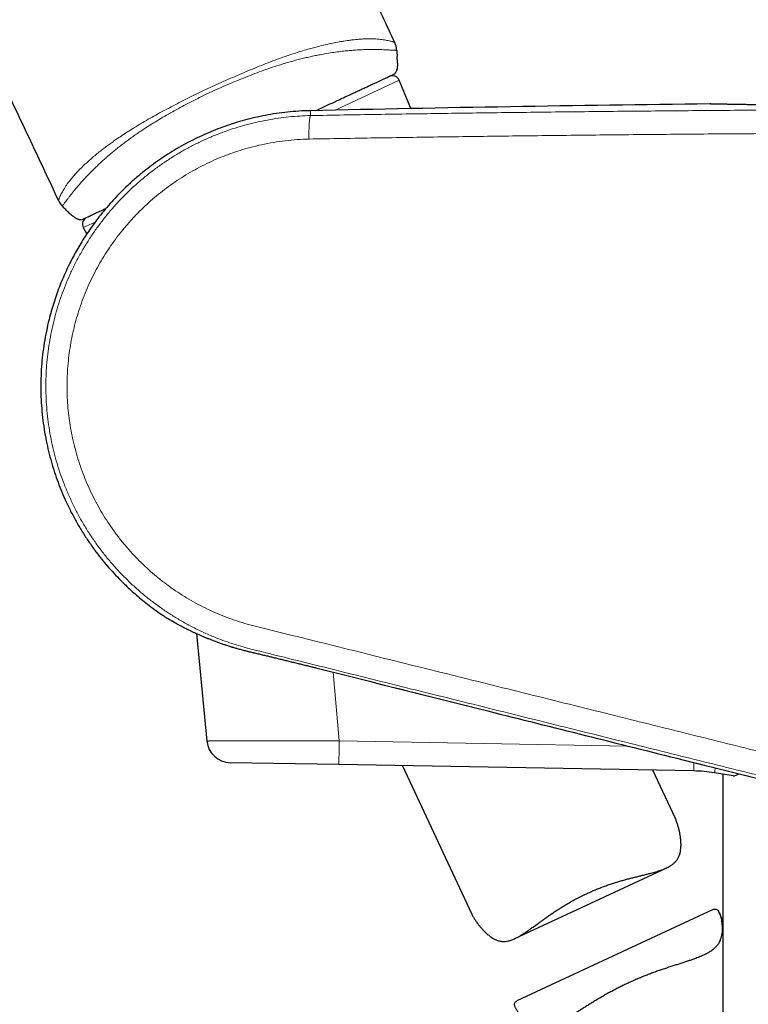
# Model space of a CAD drawing. Header units: millimetres. Extents: x 8 to 1132, y 12 to 2282.
# Tile 31 of 53: x 170 to 219, y 1897 to 1963. Entities that reach past the tile are written whole.
import ezdxf

# ---------------------------------------------------------------- set-up
doc = ezdxf.new("R2010")
doc.units = ezdxf.units.MM

msp = doc.modelspace()

# ---------------------------------------------------------------- linework, layer by layer
at = {"color": 8, "linetype": 'Continuous', "lineweight": 0}
for p, q in [((195.048, 1959.197), (195.004, 1959.159)), ((195.34, 1958.74), (191.072, 1956.75)), ((174.159, 1949.439), (174.106, 1949.43)), ((175.051, 1949.28), (174.264, 1948.912)), ((189.78, 1919.536), (189.78, 1919.536)), ((191.337, 1914.666), (190.936, 1919.246)), ((191.337, 1914.666), (210.586, 1914.322))]:
    msp.add_line(p, q, dxfattribs=at)
at = {"color": 7, "linetype": 'Continuous', "lineweight": 30}
for p, q in [((195.177, 1959.438), (195.183, 1959.457)), ((196.122, 1956.854), (195.34, 1958.74)), ((216.046, 1957.161), (216.063, 1957.161)), ((173.825, 1949.505), (173.866, 1949.486)), ((174.264, 1948.912), (174.491, 1948.477)), ((181.813, 1921.826), (182.503, 1914.656)), ((191.314, 1913.08), (184.067, 1913.21)), ((214.984, 1912.657), (191.314, 1913.08)), ((195.562, 1913.004), (200.163, 1903.138)), ((213.758, 1909.477), (212.252, 1912.706)), ((217.604, 1912.34), (216.367, 1912.536)), ((216.927, 1912.447), (216.927, 1651.291)), ((203.053, 1901.474), (213.177, 1906.195)), ((216.279, 1903.412), (203.189, 1897.308)), ((216.927, 1902.681), (216.683, 1903.203))]:
    msp.add_line(p, q, dxfattribs=at)
for centre, radius, start, end in [((193.779, 1960.673), 1.4, 2.54453, 25.18082), ((194.878, 1958.549), 0.5, 22.51874, 115), ((243.827, -491.3), 2448.618, 90.65006, 91.273199), ((173.87, 1951.317), 1.4, 205.06531, 223.27362), ((174.708, 1949.143), 0.5, 115, 207.48126), ((180.127, 1923.276), 0.5, 237.16278, 238.5269), ((184.096, 1914.81), 1.6, 185.50083, 268.97478), ((214.805, 1902.658), 10, 81.01364, 88.97478)]:
    msp.add_arc(centre, radius, start, end, dxfattribs=at)
at = {"color": 8, "linetype": 'Continuous', "lineweight": 0}
for centre, radius, start, end in [((189.839, 1939.466), 19.38, 238.99114, 256.79727), ((121.547, 1914.794), 93.461, 358.6894, 359.03194), ((197.106, 1915.871), 19.547, 350.17615, 351.13478)]:
    msp.add_arc(centre, radius, start, end, dxfattribs=at)
at = {"color": 7, "linetype": 'Continuous', "lineweight": 30}
for points, knots in [([(195.044, 1961.268), (194.505, 1962.41), (193.303, 1964.962), (191.395, 1968.906), (189.329, 1973.105), (187.227, 1977.289), (185.102, 1981.435), (182.957, 1985.543), (180.791, 1989.61), (178.591, 1993.663), (176.343, 1997.727), (174.045, 2001.802), (171.698, 2005.886), (169.315, 2009.952), (166.898, 2013.998), (164.446, 2018.024), (161.959, 2022.03), (159.579, 2025.791), (157.313, 2029.31), (155.166, 2032.591), (152.996, 2035.856), (150.801, 2039.104), (148.583, 2042.336), (146.383, 2045.489), (144.204, 2048.565), (142.047, 2051.563), (139.868, 2054.546), (137.669, 2057.512), (135.362, 2060.575), (132.946, 2063.733), (130.416, 2066.982), (127.861, 2070.208), (125.278, 2073.412), (122.67, 2076.593), (120.035, 2079.748), (117.864, 2082.312), (116.561, 2083.814), (116.156, 2084.282)], [0, 0, 0, 0, 0.025843, 0.057737, 0.089659, 0.121607, 0.153579, 0.185, 0.216439, 0.247895, 0.279366, 0.311492, 0.343629, 0.375776, 0.40793, 0.44009, 0.472254, 0.50442, 0.531168, 0.557915, 0.58466, 0.611404, 0.638144, 0.664881, 0.690086, 0.715287, 0.740482, 0.765672, 0.790855, 0.818954, 0.847044, 0.875124, 0.903195, 0.931254, 0.959303, 0.987341, 1, 1, 1, 1]), ([(103.342, 2069.05), (103.782, 2068.498), (104.999, 2066.974), (106.958, 2064.45), (109.223, 2061.48), (111.458, 2058.484), (113.622, 2055.522), (115.718, 2052.597), (117.749, 2049.71), (119.755, 2046.803), (121.739, 2043.878), (123.775, 2040.822), (125.861, 2037.631), (127.995, 2034.306), (130.103, 2030.961), (132.184, 2027.598), (134.24, 2024.216), (136.27, 2020.817), (138.277, 2017.402), (140.353, 2013.812), (142.495, 2010.043), (144.7, 2006.097), (146.877, 2002.134), (149.027, 1998.156), (151.138, 1994.188), (153.213, 1990.231), (155.251, 1986.288), (157.267, 1982.336), (159.388, 1978.124), (161.611, 1973.652), (163.931, 1968.92), (166.225, 1964.183), (168.493, 1959.441), (170.619, 1954.956), (171.981, 1952.047), (172.601, 1950.723)], [0, 0, 0, 0, 0.015413, 0.042577, 0.069756, 0.096949, 0.124158, 0.149827, 0.175511, 0.20121, 0.226924, 0.252653, 0.281385, 0.310134, 0.3389, 0.367682, 0.396479, 0.425289, 0.45411, 0.482942, 0.515831, 0.548729, 0.581631, 0.614535, 0.647437, 0.679745, 0.712045, 0.744332, 0.776601, 0.814988, 0.853338, 0.891642, 0.929892, 0.968081, 1, 1, 1, 1]), ([(195.178, 1960.736), (195.181, 1960.671), (195.188, 1960.538), (195.196, 1960.406), (195.2, 1960.338)], [0, 0, 0, 0, 0.4873918, 1, 1, 1, 1]), ([(195.22, 1959.891), (195.22, 1959.879), (195.223, 1959.79), (195.216, 1959.665), (195.197, 1959.519), (195.175, 1959.421), (195.143, 1959.331), (195.103, 1959.26), (195.07, 1959.215), (195.05, 1959.199), (195.048, 1959.197)], [0, 0, 0, 0, 0.0515648, 0.3637849, 0.5081729, 0.6536577, 0.7746442, 0.8983154, 0.9872863, 1, 1, 1, 1]), ([(195.221, 1959.89), (195.22, 1959.904), (195.22, 1959.931), (195.218, 1959.98), (195.216, 1960.026), (195.214, 1960.067), (195.212, 1960.096), (195.211, 1960.126), (195.209, 1960.17), (195.207, 1960.223), (195.204, 1960.283), (195.202, 1960.318), (195.201, 1960.338)], [0, 0, 0, 0, 0.179375, 0.316189, 0.414728, 0.453292, 0.48827, 0.523706, 0.563552, 0.666666, 0.81055, 1, 1, 1, 1]), ([(189.776, 1956.721), (189.86, 1956.76), (190.071, 1956.859), (190.402, 1957.013), (190.767, 1957.183), (191.117, 1957.347), (191.452, 1957.503), (191.771, 1957.652), (192.079, 1957.795), (192.377, 1957.934), (192.663, 1958.067), (192.937, 1958.195), (193.196, 1958.316), (193.437, 1958.429), (193.66, 1958.532), (193.865, 1958.628), (194.054, 1958.716), (194.229, 1958.798), (194.387, 1958.872), (194.53, 1958.938), (194.654, 1958.996), (194.769, 1959.05), (194.869, 1959.096), (194.946, 1959.132), (194.995, 1959.155), (195.001, 1959.158), (195.004, 1959.159)], [0, 0, 0, 0, 0.0263762, 0.0670165, 0.1079562, 0.1488961, 0.1883796, 0.2278632, 0.267621, 0.3073788, 0.3480011, 0.3886233, 0.4295441, 0.4704648, 0.5099524, 0.54944, 0.5892014, 0.6289628, 0.669589, 0.7102153, 0.7511401, 0.7920649, 0.8436626, 0.8954126, 0.9476277, 1, 1, 1, 1]), ([(194.991, 1959.153), (195.016, 1959.173), (195.066, 1959.212), (195.099, 1959.262), (195.116, 1959.287)], [0, 0, 0, 0, 0.493068, 1, 1, 1, 1]), ([(235.583, 1957.304), (235.582, 1957.304), (235.581, 1957.304), (235.574, 1957.304), (235.557, 1957.303), (235.53, 1957.302), (235.494, 1957.301), (235.448, 1957.299), (235.393, 1957.297), (235.328, 1957.295), (235.254, 1957.292), (235.171, 1957.289), (235.079, 1957.286), (234.978, 1957.283), (234.868, 1957.279), (234.75, 1957.275), (234.623, 1957.27), (234.487, 1957.266), (234.344, 1957.261), (234.191, 1957.256), (234.031, 1957.251), (233.862, 1957.245), (233.686, 1957.24), (233.502, 1957.234), (233.311, 1957.228), (233.112, 1957.222), (232.906, 1957.216), (232.693, 1957.21), (232.473, 1957.204), (232.248, 1957.198), (232.017, 1957.192), (231.78, 1957.186), (231.537, 1957.18), (231.287, 1957.174), (231.031, 1957.168), (230.771, 1957.162), (230.506, 1957.156), (230.239, 1957.15), (229.968, 1957.145), (229.693, 1957.139), (229.413, 1957.134), (229.129, 1957.129), (228.842, 1957.124), (228.55, 1957.12), (228.256, 1957.115), (227.959, 1957.111), (227.66, 1957.107), (227.359, 1957.103), (227.058, 1957.1), (226.755, 1957.097), (226.452, 1957.094), (226.15, 1957.091), (225.848, 1957.088), (225.546, 1957.086), (225.244, 1957.085), (224.942, 1957.083), (224.638, 1957.082), (224.336, 1957.081), (224.035, 1957.08), (223.738, 1957.08), (223.444, 1957.079), (223.152, 1957.079), (222.861, 1957.08), (222.573, 1957.08), (222.288, 1957.081), (222.006, 1957.082), (221.728, 1957.084), (221.454, 1957.085), (221.184, 1957.087), (220.919, 1957.089), (220.659, 1957.091), (220.404, 1957.093), (220.155, 1957.095), (219.911, 1957.098), (219.673, 1957.1), (219.439, 1957.103), (219.212, 1957.106), (218.992, 1957.109), (218.778, 1957.112), (218.571, 1957.115), (218.37, 1957.118), (218.177, 1957.121), (217.992, 1957.124), (217.815, 1957.127), (217.646, 1957.129), (217.484, 1957.132), (217.33, 1957.135), (217.184, 1957.138), (217.046, 1957.14), (216.917, 1957.143), (216.797, 1957.145), (216.686, 1957.148), (216.583, 1957.15), (216.49, 1957.152), (216.405, 1957.153), (216.33, 1957.155), (216.264, 1957.156), (216.207, 1957.158), (216.159, 1957.159), (216.121, 1957.16), (216.092, 1957.16), (216.073, 1957.161), (216.065, 1957.161), (216.063, 1957.161), (216.063, 1957.161)], [0, 0, 0, 0, 0.0052459, 0.0142368, 0.0237946, 0.0336977, 0.0435619, 0.0533723, 0.0632742, 0.0732073, 0.0831508, 0.0930986, 0.103041, 0.1129695, 0.1228751, 0.1327431, 0.1426646, 0.1525583, 0.1624394, 0.1723226, 0.1822185, 0.192141, 0.2021004, 0.2119943, 0.2218843, 0.2318061, 0.2417444, 0.2516826, 0.2616009, 0.2714836, 0.2813427, 0.2912034, 0.301113, 0.3110604, 0.3210233, 0.3309746, 0.3408888, 0.3507452, 0.3605569, 0.3703726, 0.3802245, 0.3901076, 0.400017, 0.409947, 0.4198919, 0.4298456, 0.4398018, 0.4497525, 0.4596914, 0.4696126, 0.4795104, 0.4893794, 0.4992145, 0.5090302, 0.5188589, 0.5287545, 0.5386936, 0.5486503, 0.5585926, 0.5684905, 0.5783199, 0.5881306, 0.598037, 0.6079465, 0.6178587, 0.6277736, 0.6376911, 0.6476112, 0.6575229, 0.6674169, 0.677305, 0.6871738, 0.6970377, 0.7069097, 0.7168011, 0.7267263, 0.7366956, 0.746559, 0.7564634, 0.7664027, 0.7763565, 0.7862998, 0.7962086, 0.8060649, 0.815916, 0.8258064, 0.835739, 0.8456961, 0.8556601, 0.8656078, 0.8755216, 0.885383, 0.8952612, 0.9051724, 0.9150644, 0.9249522, 0.9348489, 0.9447671, 0.9547232, 0.9647276, 0.9745859, 0.9844849, 0.9944126, 1, 1, 1, 1]), ([(189.419, 1956.711), (189.351, 1956.71), (189.027, 1956.707), (188.452, 1956.671), (187.7, 1956.601), (186.964, 1956.499), (186.244, 1956.371), (185.541, 1956.217), (184.857, 1956.039), (184.191, 1955.838), (183.544, 1955.616), (182.917, 1955.374), (182.31, 1955.115), (181.701, 1954.829), (181.092, 1954.514), (180.485, 1954.171), (179.905, 1953.814), (179.35, 1953.444), (178.82, 1953.063), (178.287, 1952.651), (177.755, 1952.207), (177.228, 1951.73), (176.734, 1951.248), (176.27, 1950.76), (175.835, 1950.268), (175.428, 1949.775), (175.052, 1949.285), (174.704, 1948.801), (174.386, 1948.326), (174.095, 1947.863), (173.83, 1947.412), (173.588, 1946.973), (173.347, 1946.505), (173.11, 1946.011), (172.877, 1945.482), (172.663, 1944.954), (172.466, 1944.42), (172.285, 1943.88), (172.122, 1943.334), (171.955, 1942.71), (171.795, 1942.007), (171.651, 1941.222), (171.542, 1940.431), (171.468, 1939.637), (171.429, 1938.84), (171.424, 1938.041), (171.454, 1937.243), (171.518, 1936.447), (171.616, 1935.654), (171.745, 1934.886), (171.902, 1934.146), (172.082, 1933.44), (172.286, 1932.752), (172.514, 1932.082), (172.763, 1931.433), (173.047, 1930.766), (173.369, 1930.087), (173.731, 1929.399), (174.114, 1928.741), (174.518, 1928.108), (174.941, 1927.501), (175.38, 1926.921), (175.833, 1926.371), (176.295, 1925.85), (176.715, 1925.411), (177.095, 1925.037), (177.442, 1924.713), (177.818, 1924.379), (178.226, 1924.036), (178.666, 1923.688), (179.117, 1923.356), (179.516, 1923.077), (179.76, 1922.919), (179.856, 1922.857)], [0, 0, 0, 0, 0.004385, 0.020751, 0.036863, 0.052721, 0.068325, 0.083675, 0.098771, 0.113614, 0.128202, 0.142537, 0.156619, 0.170447, 0.185634, 0.200504, 0.215055, 0.229288, 0.243202, 0.256798, 0.272413, 0.287586, 0.302317, 0.316608, 0.330704, 0.344343, 0.357523, 0.370246, 0.382509, 0.394107, 0.405263, 0.415977, 0.426249, 0.43893, 0.451095, 0.463246, 0.475398, 0.487552, 0.499707, 0.511864, 0.528885, 0.545908, 0.562933, 0.579961, 0.596994, 0.61403, 0.631069, 0.648112, 0.665157, 0.682205, 0.697998, 0.713553, 0.728872, 0.743955, 0.758802, 0.773412, 0.790327, 0.806913, 0.823168, 0.839094, 0.854971, 0.870507, 0.885702, 0.900557, 0.915071, 0.924599, 0.934721, 0.945463, 0.956824, 0.968806, 0.981407, 0.992676, 1, 1, 1, 1]), ([(174.106, 1949.43), (174.088, 1949.43), (174.043, 1949.429), (173.971, 1949.444), (173.885, 1949.474), (173.791, 1949.521), (173.659, 1949.603), (173.491, 1949.731), (173.291, 1949.91), (173.074, 1950.122), (172.93, 1950.274), (172.851, 1950.357)], [0, 0, 0, 0, 0.0347117, 0.0846632, 0.1358854, 0.2076843, 0.2802913, 0.4282585, 0.6060025, 0.7842698, 1, 1, 1, 1]), ([(174.159, 1949.439), (174.161, 1949.44), (174.165, 1949.442), (174.197, 1949.457), (174.249, 1949.481), (174.323, 1949.515), (174.414, 1949.558), (174.522, 1949.608), (174.645, 1949.666), (174.785, 1949.731), (174.943, 1949.805), (175.12, 1949.887), (175.315, 1949.978), (175.53, 1950.078), (175.685, 1950.151), (175.773, 1950.192), (175.779, 1950.194)], [0, 0, 0, 0, 0.079151, 0.158302, 0.237611, 0.317403, 0.397357, 0.470692, 0.544026, 0.61787, 0.691713, 0.767163, 0.842613, 0.918618, 0.994624, 1, 1, 1, 1]), ([(179.866, 1922.849), (179.866, 1922.849), (179.867, 1922.848), (179.874, 1922.844), (179.889, 1922.835), (179.913, 1922.821), (179.945, 1922.802), (179.985, 1922.778), (180.034, 1922.749), (180.091, 1922.716), (180.156, 1922.678), (180.229, 1922.636), (180.311, 1922.59), (180.4, 1922.54), (180.498, 1922.485), (180.605, 1922.427), (180.721, 1922.364), (180.846, 1922.299), (180.979, 1922.229), (181.12, 1922.158), (181.27, 1922.083), (181.429, 1922.006), (181.597, 1921.926), (181.773, 1921.844), (181.958, 1921.761), (182.15, 1921.676), (182.35, 1921.591), (182.556, 1921.506), (182.77, 1921.421), (182.991, 1921.336), (183.22, 1921.251), (183.455, 1921.167), (183.696, 1921.085), (183.942, 1921.005), (184.183, 1920.929), (184.419, 1920.859), (184.662, 1920.79), (184.923, 1920.72), (185.199, 1920.65), (185.481, 1920.581), (185.767, 1920.513), (186.055, 1920.445), (186.335, 1920.38), (186.61, 1920.314), (186.885, 1920.248), (187.171, 1920.179), (187.463, 1920.109), (187.759, 1920.037), (188.057, 1919.964), (188.357, 1919.89), (188.657, 1919.816), (188.959, 1919.741), (189.26, 1919.666), (189.534, 1919.598), (189.707, 1919.554), (189.78, 1919.536)], [0, 0, 0, 0, 0.009411, 0.023565, 0.041359, 0.059125, 0.076915, 0.094756, 0.112681, 0.130721, 0.148906, 0.167263, 0.185138, 0.203338, 0.221775, 0.240418, 0.259239, 0.27821, 0.2973, 0.31648, 0.335572, 0.35505, 0.374709, 0.394514, 0.414421, 0.434385, 0.454358, 0.474277, 0.494192, 0.51432, 0.534474, 0.55462, 0.574726, 0.594765, 0.614713, 0.632128, 0.65002, 0.670302, 0.690675, 0.711102, 0.731505, 0.751829, 0.772022, 0.789861, 0.808629, 0.828202, 0.847846, 0.867543, 0.887276, 0.907025, 0.926767, 0.946479, 0.966164, 0.985802, 1, 1, 1, 1]), ([(189.78, 1919.536), (193.599, 1918.578), (201.758, 1916.53), (213.733, 1913.533), (221.889, 1911.495), (225.706, 1910.542)], [0, 0, 0, 0, 0.318999, 0.681364, 1, 1, 1, 1]), ([(217.604, 1912.34), (217.637, 1912.338), (217.702, 1912.333), (217.807, 1912.362), (217.903, 1912.406), (217.963, 1912.452), (217.987, 1912.471)], [0, 0, 0, 0, 0.273298, 0.547611, 0.820903, 1, 1, 1, 1]), ([(207.819, 1904.466), (207.909, 1904.507), (208.09, 1904.59), (208.364, 1904.707), (208.642, 1904.82), (208.923, 1904.927), (209.204, 1905.028), (209.488, 1905.124), (209.772, 1905.214), (210.051, 1905.298), (210.325, 1905.377), (210.593, 1905.45), (210.859, 1905.519), (211.122, 1905.586), (211.381, 1905.651), (211.635, 1905.714), (211.885, 1905.777), (212.164, 1905.85), (212.467, 1905.934), (212.786, 1906.035), (213.034, 1906.129), (213.219, 1906.213), (213.37, 1906.292), (213.53, 1906.39), (213.688, 1906.515), (213.824, 1906.657), (213.933, 1906.816), (214.016, 1906.992), (214.075, 1907.18), (214.113, 1907.381), (214.133, 1907.6), (214.135, 1907.837), (214.118, 1908.089), (214.086, 1908.34), (214.04, 1908.589), (213.983, 1908.832), (213.917, 1909.066), (213.841, 1909.28), (213.788, 1909.42), (213.758, 1909.476), (213.757, 1909.477)], [0, 0, 0, 0, 0.0236005, 0.0472483, 0.0712554, 0.0952627, 0.1194609, 0.1436594, 0.1682164, 0.1928189, 0.2164182, 0.2400551, 0.2639695, 0.287884, 0.3119464, 0.3360086, 0.3603559, 0.3847446, 0.4199272, 0.4554494, 0.4911644, 0.5092261, 0.5273244, 0.5538728, 0.5807602, 0.6078378, 0.6353238, 0.6618795, 0.6887647, 0.7157919, 0.7430747, 0.7746163, 0.8062344, 0.8380128, 0.8698299, 0.9020087, 0.9342366, 0.9666762, 0.9992407, 1, 1, 1, 1]), ([(200.164, 1903.138), (200.169, 1903.126), (200.189, 1903.081), (200.245, 1902.975), (200.334, 1902.819), (200.456, 1902.631), (200.592, 1902.442), (200.741, 1902.253), (200.901, 1902.068), (201.073, 1901.891), (201.256, 1901.726), (201.446, 1901.58), (201.644, 1901.456), (201.85, 1901.359), (202.029, 1901.306), (202.175, 1901.284), (202.322, 1901.276), (202.508, 1901.291), (202.735, 1901.344), (202.968, 1901.431), (203.182, 1901.535), (203.374, 1901.643), (203.544, 1901.746), (203.717, 1901.857), (203.894, 1901.977), (204.075, 1902.104), (204.322, 1902.281), (204.579, 1902.469), (204.847, 1902.663), (205.055, 1902.812), (205.269, 1902.964), (205.488, 1903.116), (205.713, 1903.269), (205.944, 1903.421), (206.18, 1903.572), (206.451, 1903.738), (206.758, 1903.919), (207.103, 1904.109), (207.457, 1904.293), (207.698, 1904.408), (207.819, 1904.466)], [0, 0, 0, 0, 0.006587, 0.02444, 0.054632, 0.084908, 0.11536, 0.145849, 0.176683, 0.207553, 0.238563, 0.269648, 0.299929, 0.330585, 0.361477, 0.377176, 0.39292, 0.423221, 0.454059, 0.485144, 0.516695, 0.538036, 0.559423, 0.581096, 0.60277, 0.624582, 0.646394, 0.690546, 0.713063, 0.735611, 0.7584, 0.781188, 0.804111, 0.827034, 0.850218, 0.873441, 0.904809, 0.93639, 0.968083, 1, 1, 1, 1]), ([(216.28, 1903.41), (216.302, 1903.42), (216.357, 1903.446), (216.435, 1903.451), (216.516, 1903.426), (216.588, 1903.365), (216.655, 1903.268), (216.716, 1903.134), (216.769, 1902.973), (216.813, 1902.798), (216.846, 1902.615), (216.87, 1902.421), (216.881, 1902.22), (216.879, 1902.013), (216.86, 1901.804), (216.822, 1901.597), (216.758, 1901.388), (216.68, 1901.216), (216.597, 1901.081), (216.524, 1900.984), (216.442, 1900.891), (216.35, 1900.803), (216.249, 1900.719), (216.104, 1900.614), (215.906, 1900.494), (215.641, 1900.363), (215.351, 1900.239), (215.068, 1900.133), (214.804, 1900.041), (214.562, 1899.96), (214.313, 1899.879), (214.054, 1899.796), (213.789, 1899.711), (213.516, 1899.623), (213.238, 1899.532), (212.955, 1899.437), (212.669, 1899.339), (212.381, 1899.236), (212.09, 1899.128), (211.795, 1899.014), (211.498, 1898.895), (211.2, 1898.77), (210.9, 1898.639), (210.7, 1898.547), (210.6, 1898.501)], [0, 0, 0, 0, 0.01863, 0.047071, 0.075918, 0.103831, 0.132193, 0.160788, 0.189804, 0.215691, 0.24164, 0.267729, 0.293856, 0.320373, 0.346938, 0.373691, 0.400534, 0.430489, 0.445718, 0.460947, 0.476318, 0.49169, 0.507314, 0.522971, 0.552925, 0.58323, 0.613696, 0.644471, 0.666005, 0.687579, 0.709444, 0.731309, 0.753327, 0.775345, 0.797656, 0.820007, 0.842043, 0.864118, 0.88652, 0.908921, 0.931503, 0.954085, 0.977017, 1, 1, 1, 1]), ([(210.6, 1898.501), (210.509, 1898.458), (210.325, 1898.371), (210.051, 1898.236), (209.778, 1898.096), (209.507, 1897.953), (209.239, 1897.806), (208.973, 1897.656), (208.711, 1897.503), (208.455, 1897.351), (208.207, 1897.2), (207.966, 1897.051), (207.729, 1896.903), (207.496, 1896.756), (207.267, 1896.611), (207.042, 1896.47), (206.821, 1896.333), (206.566, 1896.179), (206.281, 1896.015), (206.021, 1895.879), (205.817, 1895.785), (205.666, 1895.722), (205.517, 1895.668), (205.337, 1895.614), (205.13, 1895.571), (204.897, 1895.554), (204.668, 1895.576), (204.466, 1895.628), (204.291, 1895.698), (204.14, 1895.775), (203.994, 1895.865), (203.855, 1895.965), (203.724, 1896.073), (203.599, 1896.188), (203.483, 1896.307), (203.365, 1896.443), (203.249, 1896.593), (203.162, 1896.725), (203.107, 1896.825), (203.073, 1896.895), (203.048, 1896.961), (203.027, 1897.041), (203.024, 1897.11), (203.039, 1897.169), (203.068, 1897.223), (203.112, 1897.271), (203.17, 1897.296), (203.191, 1897.305)], [0, 0, 0, 0, 0.021208, 0.042456, 0.064008, 0.08556, 0.107275, 0.12899, 0.151014, 0.173078, 0.194286, 0.215528, 0.237037, 0.258547, 0.2802, 0.301853, 0.323786, 0.345759, 0.379091, 0.412792, 0.429751, 0.446708, 0.463877, 0.481081, 0.509344, 0.538032, 0.566956, 0.596339, 0.617751, 0.63922, 0.660969, 0.682718, 0.704583, 0.726448, 0.748516, 0.770607, 0.800452, 0.830556, 0.845699, 0.860841, 0.876175, 0.891545, 0.921414, 0.936627, 0.95184, 0.98253, 1, 1, 1, 1])]:
    msp.add_open_spline(points, degree=3, knots=knots, dxfattribs=at)
at = {"color": 8, "linetype": 'Continuous', "lineweight": 0}
for points, knots in [([(172.602, 1950.723), (172.603, 1950.725), (172.604, 1950.728), (172.616, 1950.757), (172.635, 1950.805), (172.664, 1950.875), (172.703, 1950.969), (172.756, 1951.086), (172.824, 1951.223), (172.906, 1951.372), (172.999, 1951.529), (173.103, 1951.691), (173.225, 1951.868), (173.367, 1952.058), (173.531, 1952.26), (173.718, 1952.476), (173.932, 1952.704), (174.145, 1952.919), (174.348, 1953.114), (174.556, 1953.306), (174.803, 1953.524), (175.095, 1953.769), (175.382, 1954), (175.658, 1954.215), (175.915, 1954.408), (176.177, 1954.599), (176.474, 1954.809), (176.815, 1955.041), (177.202, 1955.295), (177.57, 1955.527), (177.913, 1955.738), (178.285, 1955.959), (178.721, 1956.21), (179.225, 1956.491), (179.74, 1956.769), (180.265, 1957.045), (180.796, 1957.317), (181.332, 1957.587), (181.875, 1957.854), (182.435, 1958.123), (183.01, 1958.391), (183.601, 1958.658), (184.194, 1958.918), (184.792, 1959.176), (185.393, 1959.43), (185.997, 1959.679), (186.6, 1959.919), (187.124, 1960.117), (187.566, 1960.275), (187.969, 1960.414), (188.41, 1960.559), (188.886, 1960.707), (189.316, 1960.833), (189.701, 1960.939), (190.094, 1961.041), (190.528, 1961.143), (190.995, 1961.241), (191.367, 1961.31), (191.653, 1961.358), (191.877, 1961.392), (192.108, 1961.424), (192.37, 1961.454), (192.645, 1961.481), (192.927, 1961.5), (193.168, 1961.51), (193.374, 1961.512), (193.574, 1961.51), (193.783, 1961.5), (193.993, 1961.483), (194.183, 1961.461), (194.361, 1961.435), (194.523, 1961.406), (194.668, 1961.375), (194.789, 1961.345), (194.886, 1961.319), (194.959, 1961.296), (195.01, 1961.28), (195.041, 1961.271), (195.044, 1961.27), (195.046, 1961.269)], [0, 0, 0, 0, 0.015278, 0.030555, 0.045901, 0.061247, 0.076841, 0.092435, 0.108129, 0.123823, 0.136953, 0.150082, 0.163463, 0.176858, 0.190251, 0.203627, 0.217337, 0.231046, 0.240153, 0.249259, 0.261618, 0.273987, 0.286346, 0.29579, 0.305233, 0.314163, 0.323092, 0.335178, 0.347273, 0.35936, 0.368555, 0.37775, 0.391726, 0.405702, 0.41991, 0.434128, 0.448349, 0.462561, 0.476967, 0.491373, 0.506708, 0.522043, 0.537438, 0.552833, 0.568471, 0.584107, 0.599866, 0.615625, 0.625173, 0.634721, 0.647628, 0.660542, 0.673447, 0.683286, 0.693124, 0.707462, 0.721958, 0.736454, 0.743784, 0.751115, 0.760064, 0.769014, 0.781122, 0.793239, 0.805348, 0.814557, 0.823765, 0.836874, 0.850044, 0.863214, 0.876441, 0.891661, 0.906882, 0.922326, 0.937781, 0.953237, 0.968682, 0.984341, 1, 1, 1, 1]), ([(195.178, 1960.736), (195.178, 1960.736), (195.178, 1960.736), (195.172, 1960.736), (195.143, 1960.738), (195.093, 1960.741), (195.02, 1960.745), (194.921, 1960.75), (194.796, 1960.757), (194.643, 1960.765), (194.471, 1960.772), (194.285, 1960.781), (194.089, 1960.789), (193.872, 1960.796), (193.659, 1960.8), (193.457, 1960.8), (193.273, 1960.798), (193.079, 1960.793), (192.872, 1960.785), (192.655, 1960.774), (192.427, 1960.759), (192.186, 1960.741), (191.888, 1960.714), (191.524, 1960.676), (191.086, 1960.621), (190.623, 1960.552), (190.195, 1960.478), (189.81, 1960.403), (189.475, 1960.332), (189.132, 1960.253), (188.781, 1960.167), (188.425, 1960.075), (188.063, 1959.976), (187.697, 1959.87), (187.256, 1959.734), (186.742, 1959.564), (186.151, 1959.354), (185.556, 1959.13), (184.956, 1958.895), (184.355, 1958.652), (183.751, 1958.397), (183.149, 1958.132), (182.572, 1957.864), (182.023, 1957.596), (181.499, 1957.33), (180.979, 1957.057), (180.462, 1956.776), (179.949, 1956.49), (179.442, 1956.196), (178.942, 1955.894), (178.516, 1955.625), (178.161, 1955.392), (177.873, 1955.198), (177.591, 1955.001), (177.314, 1954.802), (177.043, 1954.602), (176.78, 1954.401), (176.524, 1954.199), (176.277, 1953.997), (176.04, 1953.798), (175.811, 1953.6), (175.592, 1953.405), (175.38, 1953.211), (175.179, 1953.021), (174.986, 1952.835), (174.803, 1952.653), (174.606, 1952.452), (174.401, 1952.236), (174.191, 1952.008), (174, 1951.792), (173.827, 1951.589), (173.671, 1951.399), (173.531, 1951.224), (173.407, 1951.064), (173.291, 1950.915), (173.185, 1950.779), (173.092, 1950.66), (173.016, 1950.561), (172.955, 1950.482), (172.907, 1950.423), (172.874, 1950.384), (172.855, 1950.361), (172.851, 1950.357), (172.851, 1950.357), (172.851, 1950.357)], [0, 0, 0, 0, 0.000001, 0.015568, 0.031148, 0.046776, 0.062422, 0.078294, 0.09419, 0.110169, 0.126179, 0.139398, 0.152662, 0.165948, 0.179283, 0.188173, 0.197073, 0.20605, 0.215026, 0.224046, 0.233066, 0.242174, 0.251296, 0.265381, 0.279578, 0.293832, 0.308202, 0.317578, 0.326971, 0.336483, 0.345995, 0.355566, 0.365137, 0.374819, 0.384514, 0.399697, 0.414922, 0.430387, 0.445853, 0.461421, 0.476989, 0.492751, 0.508532, 0.522491, 0.536464, 0.550575, 0.564686, 0.578879, 0.593071, 0.607444, 0.621853, 0.630653, 0.639463, 0.648358, 0.657253, 0.666197, 0.675141, 0.684182, 0.693238, 0.702205, 0.711187, 0.72028, 0.729373, 0.738526, 0.747678, 0.756945, 0.766226, 0.779316, 0.792442, 0.805814, 0.819185, 0.832677, 0.846169, 0.859882, 0.873618, 0.889153, 0.904717, 0.920365, 0.936039, 0.951981, 0.967945, 0.983964, 0.999999, 1, 1, 1, 1]), ([(235.6, 1957.305), (235.597, 1957.305), (235.591, 1957.304), (235.542, 1957.303), (235.465, 1957.3), (235.358, 1957.296), (235.221, 1957.291), (235.054, 1957.285), (234.858, 1957.278), (234.633, 1957.27), (234.379, 1957.262), (234.099, 1957.253), (233.794, 1957.243), (233.464, 1957.233), (233.109, 1957.222), (232.73, 1957.211), (232.329, 1957.2), (231.908, 1957.189), (231.468, 1957.178), (231.012, 1957.167), (230.538, 1957.156), (230.048, 1957.146), (229.545, 1957.136), (229.03, 1957.127), (228.505, 1957.119), (227.973, 1957.111), (227.434, 1957.104), (226.89, 1957.098), (226.341, 1957.092), (225.79, 1957.088), (225.24, 1957.084), (224.693, 1957.082), (224.15, 1957.08), (223.611, 1957.079), (223.078, 1957.079), (222.554, 1957.08), (222.042, 1957.082), (221.541, 1957.084), (221.055, 1957.087), (220.583, 1957.091), (220.126, 1957.095), (219.688, 1957.1), (219.269, 1957.105), (218.872, 1957.11), (218.497, 1957.115), (218.145, 1957.121), (217.816, 1957.126), (217.513, 1957.131), (217.235, 1957.137), (216.986, 1957.141), (216.765, 1957.146), (216.572, 1957.15), (216.408, 1957.153), (216.273, 1957.156), (216.169, 1957.158), (216.097, 1957.16), (216.054, 1957.161), (216.049, 1957.161), (216.046, 1957.161)], [0, 0, 0, 0, 0.0178551, 0.0357664, 0.0537062, 0.071646, 0.0895573, 0.1074124, 0.1252617, 0.1431671, 0.1611011, 0.1790351, 0.1969404, 0.2147897, 0.2326377, 0.250542, 0.268475, 0.2864078, 0.304312, 0.32216, 0.3400071, 0.3579106, 0.3758428, 0.393775, 0.4116784, 0.4295254, 0.4473643, 0.4652596, 0.4831837, 0.5011077, 0.519003, 0.5368419, 0.5546746, 0.5725636, 0.5904814, 0.6083992, 0.6262884, 0.6441212, 0.6619602, 0.6798554, 0.6977793, 0.7157032, 0.7335986, 0.7514377, 0.7692911, 0.7872007, 0.805139, 0.8230773, 0.8409871, 0.8588406, 0.8767031, 0.8946217, 0.912569, 0.9305164, 0.9484351, 0.9662976, 0.9831488, 1, 1, 1, 1]), ([(189.426, 1956.389), (190.901, 1956.414), (193.852, 1956.465), (198.28, 1956.531), (202.71, 1956.591), (207.143, 1956.643), (211.578, 1956.688), (216.015, 1956.726), (220.454, 1956.757), (223.415, 1956.772), (224.895, 1956.779)], [0, 0, 0, 0, 0.124965, 0.24993, 0.374909, 0.499888, 0.624909, 0.74993, 0.874965, 1, 1, 1, 1]), ([(224.513, 1911.067), (222.883, 1911.473), (219.622, 1912.285), (214.733, 1913.503), (209.649, 1914.769), (204.37, 1916.083), (198.896, 1917.446), (193.425, 1918.805), (188.97, 1919.921), (186.133, 1920.615), (184.919, 1920.929), (184.317, 1921.109), (183.721, 1921.311), (183.062, 1921.561), (182.344, 1921.867), (181.575, 1922.24), (180.854, 1922.632), (180.18, 1923.039), (179.553, 1923.454), (178.944, 1923.895), (178.347, 1924.365), (177.766, 1924.865), (177.201, 1925.395), (176.658, 1925.948), (176.145, 1926.518), (175.66, 1927.104), (175.205, 1927.705), (174.775, 1928.324), (174.368, 1928.967), (173.984, 1929.633), (173.626, 1930.321), (173.297, 1931.025), (173.002, 1931.733), (172.741, 1932.446), (172.511, 1933.16), (172.312, 1933.883), (172.141, 1934.622), (172, 1935.374), (171.891, 1936.138), (171.814, 1936.907), (171.77, 1937.67), (171.759, 1938.426), (171.778, 1939.174), (171.828, 1939.92), (171.91, 1940.67), (172.025, 1941.424), (172.174, 1942.179), (172.354, 1942.927), (172.564, 1943.66), (172.801, 1944.375), (173.066, 1945.074), (173.358, 1945.761), (173.682, 1946.441), (174.038, 1947.114), (174.426, 1947.776), (174.842, 1948.422), (175.28, 1949.044), (175.74, 1949.641), (176.22, 1950.214), (176.723, 1950.767), (177.253, 1951.304), (177.81, 1951.822), (178.394, 1952.32), (179, 1952.794), (179.619, 1953.237), (180.252, 1953.651), (180.896, 1954.035), (181.555, 1954.393), (182.235, 1954.726), (182.935, 1955.032), (183.654, 1955.311), (184.385, 1955.559), (185.11, 1955.771), (185.829, 1955.95), (186.54, 1956.096), (187.257, 1956.214), (187.978, 1956.302), (188.702, 1956.364), (189.185, 1956.381), (189.426, 1956.389)], [0, 0, 0, 0, 0.054626, 0.109252, 0.163878, 0.225108, 0.286338, 0.347569, 0.408798, 0.436035, 0.442849, 0.449663, 0.456508, 0.463353, 0.472634, 0.481921, 0.491203, 0.499362, 0.507528, 0.515695, 0.523854, 0.53225, 0.540653, 0.549056, 0.557451, 0.565614, 0.573785, 0.581955, 0.590118, 0.598522, 0.606933, 0.615344, 0.623747, 0.631866, 0.639992, 0.648117, 0.656236, 0.664592, 0.672956, 0.68132, 0.689677, 0.697765, 0.705859, 0.713954, 0.722041, 0.730364, 0.738695, 0.747025, 0.755349, 0.763427, 0.771513, 0.779599, 0.787678, 0.79599, 0.804311, 0.812631, 0.820944, 0.829037, 0.837138, 0.845238, 0.853331, 0.861657, 0.869991, 0.878325, 0.886651, 0.894786, 0.902927, 0.911069, 0.919204, 0.927574, 0.935951, 0.944328, 0.952697, 0.96057, 0.968456, 0.976349, 0.984241, 0.992127, 1, 1, 1, 1]), ([(189.319, 1954.821), (189.318, 1954.888), (189.316, 1955.021), (189.315, 1955.218), (189.317, 1955.407), (189.322, 1955.587), (189.329, 1955.755), (189.337, 1955.908), (189.348, 1956.043), (189.361, 1956.158), (189.376, 1956.252), (189.391, 1956.323), (189.408, 1956.372), (189.42, 1956.383), (189.426, 1956.389)], [0, 0, 0, 0, 0.0833332, 0.1666664, 0.2499996, 0.3333329, 0.4166662, 0.4999995, 0.5833328, 0.6666662, 0.7499996, 0.8333331, 0.9166665, 1, 1, 1, 1]), ([(224.818, 1955.212), (223.337, 1955.205), (220.376, 1955.19), (215.935, 1955.159), (211.496, 1955.121), (207.058, 1955.076), (202.62, 1955.023), (198.185, 1954.964), (193.751, 1954.897), (190.796, 1954.846), (189.319, 1954.821)], [0, 0, 0, 0, 0.124965, 0.249931, 0.37491, 0.499889, 0.62491, 0.749931, 0.874965, 1, 1, 1, 1]), ([(189.319, 1954.821), (189.054, 1954.812), (188.524, 1954.793), (187.731, 1954.716), (186.942, 1954.603), (186.16, 1954.452), (185.422, 1954.273), (184.729, 1954.071), (184.081, 1953.853), (183.441, 1953.608), (182.807, 1953.333), (182.179, 1953.029), (181.558, 1952.696), (180.952, 1952.336), (180.368, 1951.955), (179.807, 1951.555), (179.269, 1951.136), (178.748, 1950.695), (178.242, 1950.229), (177.751, 1949.737), (177.277, 1949.219), (176.825, 1948.682), (176.4, 1948.131), (176.003, 1947.569), (175.633, 1946.997), (175.286, 1946.41), (174.962, 1945.804), (174.66, 1945.178), (174.383, 1944.533), (174.133, 1943.877), (173.913, 1943.217), (173.723, 1942.555), (173.562, 1941.892), (173.428, 1941.222), (173.321, 1940.541), (173.243, 1939.85), (173.193, 1939.148), (173.174, 1938.446), (173.184, 1937.749), (173.223, 1937.059), (173.29, 1936.377), (173.385, 1935.698), (173.509, 1935.017), (173.664, 1934.336), (173.85, 1933.656), (174.065, 1932.984), (174.306, 1932.327), (174.572, 1931.686), (174.863, 1931.062), (175.179, 1930.45), (175.524, 1929.846), (175.897, 1929.252), (176.3, 1928.669), (176.727, 1928.104), (177.174, 1927.564), (177.639, 1927.048), (178.119, 1926.556), (178.62, 1926.085), (179.145, 1925.63), (179.693, 1925.195), (180.265, 1924.779), (180.854, 1924.388), (181.459, 1924.023), (182.078, 1923.685), (182.711, 1923.374), (183.357, 1923.089), (184.014, 1922.833), (184.688, 1922.604), (185.377, 1922.402), (186.079, 1922.216), (186.783, 1922.044), (187.49, 1921.876), (189.787, 1921.316), (193.671, 1920.339), (199.152, 1918.98), (204.635, 1917.615), (209.923, 1916.3), (215.016, 1915.032), (219.914, 1913.813), (223.18, 1913), (224.813, 1912.594)], [0, 0, 0, 0, 0.00908, 0.018176, 0.027277, 0.036373, 0.045454, 0.053262, 0.061077, 0.068891, 0.076699, 0.084732, 0.092772, 0.100813, 0.108846, 0.116612, 0.124384, 0.132157, 0.139923, 0.147913, 0.155909, 0.163906, 0.171896, 0.179645, 0.187401, 0.195157, 0.202906, 0.21088, 0.218862, 0.226843, 0.234817, 0.242574, 0.250337, 0.2581, 0.265857, 0.27384, 0.28183, 0.289821, 0.297804, 0.305591, 0.313385, 0.321178, 0.328965, 0.336981, 0.345003, 0.353026, 0.361042, 0.368874, 0.376712, 0.384551, 0.392383, 0.400445, 0.408514, 0.416584, 0.424646, 0.432478, 0.440317, 0.448157, 0.455989, 0.464048, 0.472114, 0.48018, 0.488239, 0.49628, 0.504333, 0.512389, 0.520442, 0.528483, 0.536764, 0.545047, 0.553334, 0.561622, 0.569908, 0.634327, 0.698746, 0.763166, 0.827585, 0.885056, 0.942528, 1, 1, 1, 1]), ([(185.413, 1920.598), (185.413, 1920.598), (185.546, 1920.567), (185.815, 1920.504), (186.228, 1920.406), (186.649, 1920.305), (187.079, 1920.202), (187.515, 1920.096), (187.958, 1919.988), (188.407, 1919.878), (188.861, 1919.766), (189.32, 1919.652), (189.627, 1919.575), (189.78, 1919.536)], [0, 0, 0, 0, 0.000013, 0.098162, 0.196311, 0.295264, 0.394217, 0.494215, 0.594266, 0.694265, 0.796158, 0.898106, 1, 1, 1, 1]), ([(189.78, 1919.536), (194.925, 1918.245), (206.899, 1915.241), (218.875, 1912.248), (225.705, 1910.541)], [0, 0, 0, 0, 0.429701, 1, 1, 1, 1]), ([(182.504, 1914.656), (182.503, 1914.656), (182.501, 1914.656), (182.51, 1914.656), (182.532, 1914.656), (182.572, 1914.656), (182.627, 1914.656), (182.696, 1914.657), (182.781, 1914.657), (182.881, 1914.657), (182.997, 1914.657), (183.129, 1914.657), (183.276, 1914.657), (183.436, 1914.657), (183.609, 1914.657), (183.794, 1914.658), (183.994, 1914.658), (184.207, 1914.658), (184.434, 1914.658), (184.674, 1914.658), (184.928, 1914.659), (185.192, 1914.659), (185.464, 1914.659), (185.745, 1914.659), (186.036, 1914.66), (186.34, 1914.66), (186.652, 1914.66), (186.976, 1914.661), (187.309, 1914.661), (187.647, 1914.661), (187.988, 1914.662), (188.333, 1914.662), (188.683, 1914.662), (189.042, 1914.663), (189.407, 1914.663), (189.779, 1914.663), (190.156, 1914.664), (190.542, 1914.664), (190.935, 1914.664), (191.203, 1914.665), (191.337, 1914.665)], [0, 0, 0, 0, 0.00058, 0.027513, 0.054815, 0.082167, 0.108469, 0.134816, 0.161516, 0.188216, 0.215106, 0.241997, 0.269253, 0.29656, 0.322886, 0.349256, 0.375979, 0.402701, 0.429614, 0.456526, 0.483804, 0.511131, 0.537533, 0.56398, 0.590779, 0.617578, 0.644568, 0.671557, 0.698912, 0.726317, 0.752815, 0.779358, 0.806038, 0.832765, 0.860022, 0.887328, 0.914784, 0.94229, 0.971116, 1, 1, 1, 1]), ([(191.337, 1914.666), (191.337, 1914.665), (191.336, 1914.621), (191.334, 1914.532), (191.332, 1914.399), (191.33, 1914.266), (191.328, 1914.137), (191.326, 1914.013), (191.324, 1913.893), (191.322, 1913.778), (191.32, 1913.669), (191.319, 1913.568), (191.317, 1913.476), (191.316, 1913.39), (191.315, 1913.315), (191.314, 1913.249), (191.314, 1913.194), (191.313, 1913.149), (191.313, 1913.104), (191.313, 1913.083), (191.314, 1913.081), (191.314, 1913.08)], [0, 0, 0, 0, 0.00028, 0.053333, 0.106754, 0.161337, 0.216322, 0.269375, 0.322797, 0.37738, 0.432365, 0.485418, 0.538839, 0.593423, 0.648408, 0.701461, 0.754884, 0.809467, 0.864453, 0.966469, 1, 1, 1, 1])]:
    msp.add_open_spline(points, degree=3, knots=knots, dxfattribs=at)
msp.add_open_spline([(189.426, 1956.389), (189.425, 1956.439), (189.423, 1956.54), (189.421, 1956.638), (189.419, 1956.702), (189.419, 1956.71), (189.419, 1956.714)], degree=3, dxfattribs=at)

doc.saveas('drawing.dxf')
